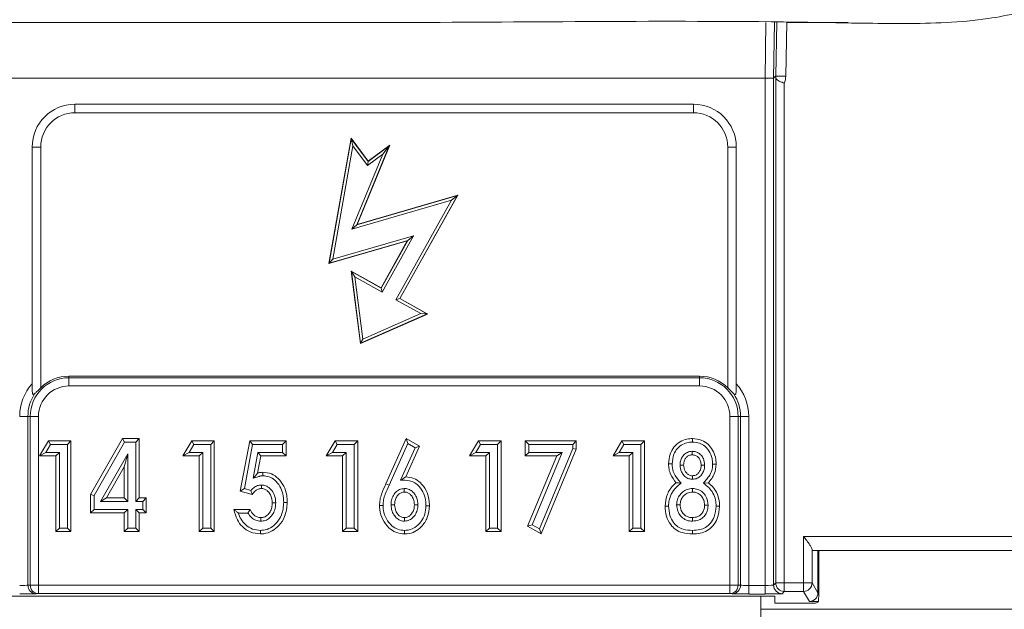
# Model space of a CAD drawing. Header units: millimetres. Extents: x 59 to 833, y 56 to 506.
# Tile 11 of 34: x 149 to 183, y 216 to 236. Entities that reach past the tile are written whole.
import ezdxf

# ---------------------------------------------------------------- set-up
doc = ezdxf.new("R2010")
doc.units = ezdxf.units.MM
doc.header["$LTSCALE"] = 2

msp = doc.modelspace()

# ---------------------------------------------------------------- linework, layer by layer
at = {"color": 8, "linetype": 'Continuous', "lineweight": 15}
for p, q in [((175.043, 234.449), (175.077, 236.4)), ((175.377, 236.4), (175.343, 234.449)), ((175.802, 236.4), (175.769, 234.522)), ((176.39, 218.41), (221.608, 218.41))]:
    msp.add_line(p, q, dxfattribs=at)
at = {"color": 7, "linetype": 'Continuous', "lineweight": 15}
for p, q in [((175.419, 234.525), (175.452, 236.4)), ((175.043, 234.449), (70.608, 234.449)), ((175.043, 234.444), (70.608, 234.444)), ((175.043, 234.444), (175.343, 234.444)), ((175.043, 216.693), (175.043, 234.444)), ((175.343, 234.449), (175.419, 234.525)), ((175.419, 234.52), (175.343, 234.444)), ((175.343, 234.444), (175.343, 216.703)), ((175.42, 234.493), (175.42, 234.476)), ((175.42, 216.78), (175.42, 234.474)), ((175.72, 234.272), (175.72, 216.78)), ((172.536, 233.538), (150.864, 233.538)), ((150.864, 233.538), (150.864, 233.238)), ((172.536, 233.238), (150.864, 233.238)), ((172.536, 233.538), (172.536, 233.238)), ((160.542, 232.345), (159.764, 227.958)), ((159.772, 227.968), (160.546, 232.328)), ((161.14, 231.544), (160.542, 232.345)), ((160.546, 232.328), (160.542, 232.345)), ((160.604, 232.083), (160.546, 232.328)), ((160.546, 232.328), (161.138, 231.534)), ((149.364, 232.038), (149.664, 232.038)), ((149.364, 232.038), (149.364, 223.756)), ((149.664, 232.038), (149.664, 223.616)), ((160.604, 232.083), (159.899, 228.109)), ((161.118, 231.395), (160.604, 232.083)), ((161.877, 232.085), (160.737, 229.32)), ((160.749, 229.331), (161.893, 232.106)), ((161.138, 231.534), (161.877, 232.085)), ((161.893, 232.106), (161.14, 231.544)), ((161.877, 232.085), (161.646, 231.789)), ((161.877, 232.085), (161.893, 232.106)), ((174.036, 232.038), (173.736, 232.038)), ((173.736, 223.616), (173.736, 232.038)), ((174.036, 223.756), (174.036, 232.038)), ((160.566, 229.167), (161.646, 231.789)), ((161.646, 231.789), (161.118, 231.395)), ((161.118, 231.395), (161.138, 231.534)), ((161.138, 231.534), (161.14, 231.544)), ((164.06, 230.175), (160.566, 229.167)), ((160.737, 229.32), (164.266, 230.339)), ((164.281, 230.351), (160.749, 229.331)), ((162.108, 226.694), (164.06, 230.175)), ((164.266, 230.339), (162.244, 226.733)), ((162.253, 226.735), (164.281, 230.351)), ((164.266, 230.339), (164.06, 230.175)), ((164.266, 230.339), (164.281, 230.351)), ((160.737, 229.32), (160.566, 229.167)), ((160.737, 229.32), (160.749, 229.331)), ((159.764, 227.958), (162.509, 228.751)), ((162.524, 228.762), (159.772, 227.968)), ((159.899, 228.109), (162.73, 228.926)), ((162.509, 228.751), (161.588, 227.108)), ((161.591, 227.099), (162.524, 228.762)), ((162.73, 228.926), (161.629, 226.963)), ((162.524, 228.762), (162.509, 228.751)), ((162.73, 228.926), (162.524, 228.762)), ((159.899, 228.109), (159.772, 227.968)), ((159.772, 227.968), (159.764, 227.958)), ((160.551, 227.682), (160.542, 227.695)), ((161.588, 227.108), (160.542, 227.695)), ((160.542, 227.695), (160.868, 225.158)), ((160.676, 227.498), (160.551, 227.682)), ((160.551, 227.682), (161.591, 227.099)), ((160.874, 225.168), (160.551, 227.682)), ((161.629, 226.963), (160.676, 227.498)), ((160.676, 227.498), (160.956, 225.314)), ((161.591, 227.099), (161.588, 227.108)), ((161.629, 226.963), (161.591, 227.099)), ((162.244, 226.733), (162.108, 226.694)), ((162.979, 226.206), (162.108, 226.694)), ((162.244, 226.733), (162.253, 226.735)), ((162.244, 226.733), (163.203, 226.195)), ((163.218, 226.194), (162.253, 226.735)), ((160.868, 225.158), (163.218, 226.194)), ((163.203, 226.195), (160.874, 225.168)), ((160.956, 225.314), (162.979, 226.206)), ((163.203, 226.195), (162.979, 226.206)), ((163.203, 226.195), (163.218, 226.194)), ((160.874, 225.168), (160.956, 225.314)), ((160.874, 225.168), (160.868, 225.158)), ((172.75, 224.019), (150.65, 224.019)), ((150.65, 223.961), (150.65, 224.019)), ((150.65, 223.961), (150.65, 223.674)), ((150.65, 223.961), (172.75, 223.961)), ((172.75, 223.961), (172.75, 224.019)), ((172.75, 223.961), (172.75, 223.674)), ((172.75, 223.674), (150.65, 223.674)), ((149.214, 222.61), (148.928, 222.61)), ((149.299, 222.61), (149.214, 222.61)), ((149.214, 222.61), (149.214, 216.701)), ((149.299, 216.705), (149.299, 222.61)), ((149.299, 222.61), (149.586, 222.61)), ((149.586, 222.61), (149.586, 216.705)), ((173.814, 216.705), (173.814, 222.61)), ((174.1, 222.61), (173.814, 222.61)), ((174.1, 222.61), (174.1, 216.705)), ((174.1, 222.61), (174.185, 222.61)), ((174.185, 216.701), (174.185, 222.61)), ((174.472, 222.61), (174.185, 222.61)), ((174.472, 222.61), (174.472, 216.693)), ((149.625, 221.224), (149.932, 221.753)), ((149.839, 221.347), (150.003, 221.629)), ((150.003, 221.629), (149.932, 221.753)), ((149.932, 221.753), (150.724, 221.753)), ((150.003, 221.629), (150.601, 221.629)), ((150.601, 221.629), (150.724, 221.753)), ((150.601, 221.629), (150.601, 218.701)), ((150.724, 221.753), (150.724, 218.578)), ((151.408, 219.878), (152.526, 221.834)), ((151.532, 219.846), (152.597, 221.711)), ((152.597, 221.711), (152.526, 221.834)), ((152.526, 221.834), (153.118, 221.834)), ((152.597, 221.711), (152.994, 221.711)), ((152.994, 221.711), (153.118, 221.834)), ((152.994, 221.711), (152.994, 219.635)), ((153.118, 221.834), (153.118, 219.758)), ((154.648, 221.224), (154.955, 221.753)), ((154.862, 221.347), (155.026, 221.629)), ((155.026, 221.629), (154.955, 221.753)), ((154.955, 221.753), (155.747, 221.753)), ((155.026, 221.629), (155.624, 221.629)), ((155.624, 221.629), (155.747, 221.753)), ((155.624, 221.629), (155.624, 218.701)), ((155.747, 221.753), (155.747, 218.578)), ((156.656, 219.991), (156.986, 221.753)), ((156.799, 220.081), (157.089, 221.629)), ((157.089, 221.629), (156.986, 221.753)), ((156.986, 221.753), (158.263, 221.753)), ((157.089, 221.629), (158.139, 221.629)), ((158.139, 221.629), (158.263, 221.753)), ((158.139, 221.629), (158.139, 221.347)), ((158.263, 221.753), (158.263, 221.224)), ((159.671, 221.224), (159.978, 221.753)), ((159.885, 221.347), (160.049, 221.629)), ((160.049, 221.629), (159.978, 221.753)), ((159.978, 221.753), (160.77, 221.753)), ((160.049, 221.629), (160.647, 221.629)), ((160.647, 221.629), (160.77, 221.753)), ((160.647, 221.629), (160.647, 218.701)), ((160.77, 221.753), (160.77, 218.578)), ((161.758, 220.249), (162.469, 221.834)), ((161.87, 220.198), (162.526, 221.659)), ((162.783, 221.512), (162.272, 220.373)), ((162.942, 221.564), (162.46, 220.491)), ((162.526, 221.659), (162.469, 221.834)), ((162.469, 221.834), (162.942, 221.564)), ((162.526, 221.659), (162.783, 221.512)), ((162.783, 221.512), (162.942, 221.564)), ((164.694, 221.224), (165.001, 221.753)), ((164.908, 221.347), (165.072, 221.629)), ((165.072, 221.629), (165.001, 221.753)), ((165.001, 221.753), (165.793, 221.753)), ((165.072, 221.629), (165.67, 221.629)), ((165.67, 221.629), (165.793, 221.753)), ((165.67, 221.629), (165.67, 218.701)), ((165.793, 221.753), (165.793, 218.578)), ((166.763, 221.629), (166.64, 221.753)), ((166.64, 221.753), (168.431, 221.753)), ((166.64, 221.224), (166.64, 221.753)), ((166.763, 221.629), (168.308, 221.629)), ((166.763, 221.347), (166.763, 221.629)), ((168.308, 221.629), (168.431, 221.753)), ((168.308, 221.629), (168.308, 221.482)), ((168.431, 221.753), (168.431, 221.457)), ((169.717, 221.224), (170.024, 221.753)), ((169.931, 221.347), (170.095, 221.629)), ((170.095, 221.629), (170.024, 221.753)), ((170.024, 221.753), (170.816, 221.753)), ((170.095, 221.629), (170.693, 221.629)), ((170.693, 221.629), (170.816, 221.753)), ((170.693, 221.629), (170.693, 218.701)), ((170.816, 221.753), (170.816, 218.578)), ((172.501, 221.711), (172.501, 221.834)), ((149.839, 221.347), (149.625, 221.224)), ((150.195, 221.224), (149.625, 221.224)), ((150.319, 221.347), (149.839, 221.347)), ((150.319, 221.347), (150.195, 221.224)), ((150.195, 218.578), (150.195, 221.224)), ((150.319, 218.701), (150.319, 221.347)), ((152.712, 221.303), (151.758, 219.635)), ((152.712, 221.303), (152.589, 220.839)), ((152.712, 219.635), (152.712, 221.303)), ((154.862, 221.347), (154.648, 221.224)), ((155.218, 221.224), (154.648, 221.224)), ((155.342, 221.347), (154.862, 221.347)), ((155.342, 221.347), (155.218, 221.224)), ((155.218, 218.578), (155.218, 221.224)), ((155.342, 218.701), (155.342, 221.347)), ((157.274, 221.347), (157.108, 220.445)), ((157.377, 221.224), (157.266, 220.623)), ((157.274, 221.347), (157.377, 221.224)), ((158.139, 221.347), (157.274, 221.347)), ((158.263, 221.224), (157.377, 221.224)), ((158.139, 221.347), (158.263, 221.224)), ((159.885, 221.347), (159.671, 221.224)), ((160.241, 221.224), (159.671, 221.224)), ((160.365, 221.347), (159.885, 221.347)), ((160.365, 221.347), (160.241, 221.224)), ((160.241, 218.578), (160.241, 221.224)), ((160.365, 218.701), (160.365, 221.347)), ((164.908, 221.347), (164.694, 221.224)), ((165.264, 221.224), (164.694, 221.224)), ((165.388, 221.347), (164.908, 221.347)), ((165.388, 221.347), (165.264, 221.224)), ((165.264, 218.578), (165.264, 221.224)), ((165.388, 218.701), (165.388, 221.347)), ((166.763, 221.347), (166.64, 221.224)), ((167.749, 221.224), (166.64, 221.224)), ((166.724, 218.763), (167.749, 221.224)), ((167.934, 221.347), (166.763, 221.347)), ((166.88, 218.817), (167.934, 221.347)), ((168.308, 221.482), (167.138, 218.672)), ((168.431, 221.457), (167.198, 218.496)), ((167.934, 221.347), (167.749, 221.224)), ((168.308, 221.482), (168.431, 221.457)), ((169.931, 221.347), (169.717, 221.224)), ((170.287, 221.224), (169.717, 221.224)), ((170.411, 221.347), (169.931, 221.347)), ((170.411, 221.347), (170.287, 221.224)), ((170.287, 218.578), (170.287, 221.224)), ((170.411, 218.701), (170.411, 221.347)), ((152.589, 220.839), (151.971, 219.758)), ((152.589, 219.758), (152.589, 220.839)), ((171.787, 220.945), (171.663, 220.944)), ((172.884, 220.269), (173.06, 220.287)), ((151.532, 219.846), (151.408, 219.878)), ((151.408, 219.229), (151.408, 219.878)), ((151.532, 219.352), (151.532, 219.846)), ((156.799, 220.081), (156.656, 219.991)), ((157.072, 219.881), (156.656, 219.991)), ((157.028, 220.02), (156.799, 220.081)), ((172.504, 220.085), (172.504, 219.962)), ((151.758, 219.635), (151.971, 219.758)), ((151.758, 219.635), (152.712, 219.635)), ((151.971, 219.758), (152.589, 219.758)), ((152.712, 219.635), (152.589, 219.758)), ((152.994, 219.635), (153.118, 219.758)), ((152.994, 219.635), (153.239, 219.635)), ((153.118, 219.758), (153.362, 219.758)), ((153.239, 219.635), (153.362, 219.758)), ((153.239, 219.635), (153.239, 219.352)), ((153.362, 219.758), (153.362, 219.229)), ((163.162, 219.485), (163.286, 219.485)), ((173.048, 219.506), (172.925, 219.506)), ((151.532, 219.352), (151.408, 219.229)), ((152.589, 219.229), (151.408, 219.229)), ((152.712, 219.352), (151.532, 219.352)), ((152.712, 219.352), (152.589, 219.229)), ((152.589, 218.578), (152.589, 219.229)), ((152.712, 218.701), (152.712, 219.352)), ((153.239, 219.352), (152.994, 219.352)), ((152.994, 219.352), (152.994, 218.701)), ((152.994, 219.352), (153.118, 219.229)), ((153.362, 219.229), (153.118, 219.229)), ((153.118, 219.229), (153.118, 218.578)), ((153.239, 219.352), (153.362, 219.229)), ((156.431, 219.351), (157.001, 219.351)), ((156.59, 219.228), (156.924, 219.228)), ((166.88, 218.817), (166.724, 218.763)), ((167.198, 218.496), (166.724, 218.763)), ((167.138, 218.672), (166.88, 218.817)), ((150.319, 218.701), (150.195, 218.578)), ((150.724, 218.578), (150.195, 218.578)), ((150.601, 218.701), (150.319, 218.701)), ((150.601, 218.701), (150.724, 218.578)), ((152.712, 218.701), (152.589, 218.578)), ((153.118, 218.578), (152.589, 218.578)), ((152.994, 218.701), (152.712, 218.701)), ((152.994, 218.701), (153.118, 218.578)), ((155.342, 218.701), (155.218, 218.578)), ((155.747, 218.578), (155.218, 218.578)), ((155.624, 218.701), (155.342, 218.701)), ((155.624, 218.701), (155.747, 218.578)), ((160.365, 218.701), (160.241, 218.578)), ((160.77, 218.578), (160.241, 218.578)), ((160.647, 218.701), (160.365, 218.701)), ((160.647, 218.701), (160.77, 218.578)), ((165.388, 218.701), (165.264, 218.578)), ((165.793, 218.578), (165.264, 218.578)), ((165.67, 218.701), (165.388, 218.701)), ((165.67, 218.701), (165.793, 218.578)), ((167.138, 218.672), (167.198, 218.496)), ((170.411, 218.701), (170.287, 218.578)), ((170.816, 218.578), (170.287, 218.578)), ((170.693, 218.701), (170.411, 218.701)), ((170.693, 218.701), (170.816, 218.578)), ((176.39, 216.78), (176.39, 218.41)), ((176.69, 217.953), (176.69, 216.78)), ((221.608, 217.91), (176.692, 217.91)), ((176.897, 217.91), (176.897, 216.437)), ((176.924, 216.431), (176.924, 217.91)), ((149.214, 216.701), (149.299, 216.705)), ((149.299, 216.705), (149.586, 216.705)), ((149.586, 216.705), (173.814, 216.705)), ((149.586, 216.705), (149.586, 216.405)), ((174.1, 216.705), (173.814, 216.705)), ((173.814, 216.405), (173.814, 216.705)), ((174.1, 216.705), (174.185, 216.701)), ((174.472, 216.693), (174.472, 216.393)), ((174.472, 216.693), (175.043, 216.693)), ((175.043, 216.693), (175.043, 216.393)), ((175.343, 216.703), (175.42, 216.78)), ((175.42, 216.78), (175.72, 216.78)), ((175.72, 216.481), (175.72, 216.78)), ((175.72, 216.78), (176.39, 216.78)), ((176.69, 216.78), (176.39, 216.78)), ((176.39, 216.481), (176.39, 216.78)), ((176.69, 216.78), (176.897, 216.437)), ((81.929, 216.32), (175.386, 216.32)), ((149.586, 216.405), (149.501, 216.401)), ((173.814, 216.405), (149.586, 216.405)), ((173.898, 216.401), (173.814, 216.405)), ((175.043, 216.393), (174.472, 216.393)), ((174.896, 216.32), (174.896, 214.924)), ((175.383, 216.067), (175.386, 216.32)), ((175.72, 216.481), (175.643, 216.404)), ((176.39, 216.481), (175.72, 216.481)), ((176.6, 216.131), (176.39, 216.481)), ((176.897, 216.431), (176.924, 216.431)), ((175.383, 216.067), (176.809, 216.067)), ((176.919, 216.131), (176.6, 216.131)), ((176.9, 216.112), (176.809, 216.067)), ((176.9, 216.112), (176.919, 216.131)), ((174.896, 215.867), (193.764, 215.867))]:
    msp.add_line(p, q, dxfattribs=at)
at = {"color": 7, "linetype": 'Continuous', "lineweight": 15, "flags": 128}
for points in [[(172.489, 221.388), (172.489, 221.347), (172.489, 221.306), (172.489, 221.264)], [(172.069, 220.903), (172.11, 220.903), (172.151, 220.903), (172.192, 220.904)], [(172.926, 220.908), (172.885, 220.908), (172.844, 220.908), (172.803, 220.908)], [(173.208, 220.935), (173.27, 220.935), (173.332, 220.935)], [(157.108, 220.445), (157.187, 220.534), (157.227, 220.579), (157.266, 220.623)], [(157.443, 220.53), (157.443, 220.594), (157.442, 220.654)], [(162.272, 220.373), (162.344, 220.418), (162.402, 220.454), (162.46, 220.491)], [(172.497, 220.408), (172.497, 220.449), (172.498, 220.49), (172.498, 220.532)], [(157.395, 220.207), (157.396, 220.163), (157.396, 220.124), (157.397, 220.084)], [(161.87, 220.198), (161.814, 220.224), (161.758, 220.249)], [(172.1, 220.276), (172.014, 220.282), (171.927, 220.287)], [(162.404, 220.085), (162.404, 220.046), (162.404, 220.004), (162.404, 219.962)], [(157.898, 219.582), (157.854, 219.582), (157.814, 219.581), (157.774, 219.581)], [(158.18, 219.601), (158.234, 219.601), (158.304, 219.601)], [(161.659, 219.488), (161.605, 219.488), (161.536, 219.489)], [(161.941, 219.517), (161.98, 219.517), (162.022, 219.517), (162.065, 219.517)], [(162.88, 219.517), (162.836, 219.517), (162.796, 219.517), (162.757, 219.517)], [(171.664, 219.467), (171.617, 219.467), (171.579, 219.467), (171.541, 219.467)], [(171.947, 219.518), (172, 219.518), (172.07, 219.518)], [(173.331, 219.467), (173.384, 219.467), (173.454, 219.467)], [(157.378, 218.943), (157.378, 218.995), (157.378, 219.066)], [(162.406, 218.942), (162.406, 218.981), (162.406, 219.024), (162.406, 219.066)], [(172.501, 218.943), (172.5, 218.996), (172.499, 219.066)], [(157.365, 218.62), (157.365, 218.558), (157.365, 218.496)], [(162.415, 218.62), (162.415, 218.567), (162.415, 218.496)], [(172.504, 218.62), (172.504, 218.572), (172.504, 218.534), (172.504, 218.496)]]:
    msp.add_lwpolyline(points, dxfattribs=at)
at = {"color": 7, "linetype": 'Continuous', "lineweight": 15}
for centre, radius, start, end in [((175.116, 238.909), 4.466, 269.0577, 272.9064), ((175.043, 234.443), 0.3, 0.0486, 1.0309), ((150.864, 232.038), 1.5, 90, 180), ((150.864, 232.038), 1.2, 90, 180), ((172.536, 232.038), 1.5, 360, 90), ((172.536, 232.038), 1.2, 360, 90), ((150.65, 222.61), 1.351, 90, 180), ((150.65, 222.61), 1.408, 90, 134.4379), ((172.75, 222.61), 1.408, 45.5621, 90), ((172.75, 222.61), 1.351, 0, 90), ((150.65, 222.61), 1.722, 138.3143, 180), ((150.65, 222.61), 1.064, 90, 180), ((172.75, 222.61), 1.064, 0, 90), ((172.75, 222.61), 1.722, 0, 41.6857), ((150.65, 222.61), 1.435, 146.591, 180), ((172.75, 222.61), 1.435, 0, 33.409), ((149.51, 216.696), 0.295, 179.0967, 268.3519), ((149.594, 216.701), 0.295, 179.0952, 268.3563), ((173.805, 216.701), 0.295, 271.6433, 0.9059), ((173.889, 216.696), 0.295, 271.6466, 0.9047), ((175.643, 216.704), 0.3, 180.019, 269.9796), ((175.72, 216.781), 0.3, 180.0211, 269.9803), ((176.39, 216.781), 0.3, 270.0083, 359.9846)]:
    msp.add_arc(centre, radius, start, end, dxfattribs=at)
for centre, major_axis, ratio, start_param, end_param in [((174.89, 225.858), (0.153, 8.591), 0.034915, 6.249573, 6.283806), ((175.119, 234.52), (0.212, 0.212), 0.998986, 5.497939, 5.515088), ((175.119, 234.52), (-0.46, -0.46), 0.999695, 1.965061, 2.359127), ((176.692, 218.41), (0, 0.5), 0.010472, 2.72321, 3.141593), ((148.928, 216.704), (0.3, 0), 0.03491, 4.712389, 5.986479), ((174.472, 216.704), (0.3, 0), 0.03491, 3.438299, 4.712389), ((175.043, 216.704), (0.3, 0), 0.03491, 4.712389, 6.265732), ((148.928, 216.404), (0.6, 0), 0.017455, 4.712389, 5.986479), ((174.472, 216.404), (0.6, 0), 0.017455, 3.438299, 4.712389), ((175.043, 216.404), (0.6, 0), 0.017455, 4.712389, 6.265732), ((176.6, 216.431), (0.149, 0.262), 0.979852, 3.665568, 5.218911), ((176.597, 216.437), (-0.154, 0.257), 0.999793, 4.154636, 4.171907), ((176.919, 216.431), (0, 0.3), 0.017455, 3.159046, 4.712389)]:
    msp.add_ellipse(centre, major_axis=major_axis, ratio=ratio, start_param=start_param, end_param=end_param, dxfattribs=at)
for points, knots in [([(200.807, 254.622), (199.699, 253.021), (197.485, 249.819), (194.217, 244.99), (191.38, 241.325), (188.886, 239.002), (187.027, 237.829), (185.007, 236.976), (182.621, 236.415), (179.919, 236.337), (173.385, 236.491), (163.579, 236.364), (150.518, 236.418), (137.135, 236.359), (126.715, 236.514), (119.262, 236.303), (115.44, 236.086), (111.627, 236.135), (108.363, 236.613), (105.754, 237.543), (103.797, 238.662), (102.068, 240.112), (99.623, 243.136), (96.203, 248.067), (93.102, 252.307), (91.409, 254.622)], [0, 0, 0, 0, 0.046367, 0.092731, 0.138927, 0.156282, 0.173636, 0.191009, 0.208377, 0.231757, 0.255218, 0.364315, 0.465045, 0.565775, 0.682385, 0.712786, 0.743316, 0.773578, 0.803611, 0.821471, 0.83933, 0.85709, 0.874876, 0.931679, 1, 1, 1, 1]), ([(175.802, 236.4), (175.808, 236.4), (176.525, 236.4), (177.242, 236.4), (177.952, 236.4)], [0, 0, 0, 0, 0.008602, 1, 1, 1, 1]), ([(175.419, 234.524), (175.419, 234.524), (175.422, 234.524), (175.449, 234.523), (175.521, 234.523), (175.623, 234.523), (175.712, 234.522), (175.76, 234.522), (175.769, 234.522)], [0, 0, 0, 0, 0.065604, 0.282762, 0.499934, 0.73454, 0.951725, 1, 1, 1, 1]), ([(175.42, 234.474), (175.419, 234.488), (175.419, 234.504), (175.419, 234.519), (175.419, 234.52)], [0, 0, 0, 0, 0.94446, 1, 1, 1, 1]), ([(175.72, 234.272), (175.718, 234.273), (175.691, 234.283), (175.629, 234.309), (175.541, 234.347), (175.465, 234.389), (175.425, 234.423), (175.421, 234.459), (175.42, 234.474)], [0, 0, 0, 0, 0.012705, 0.168616, 0.396959, 0.623331, 0.846823, 1, 1, 1, 1]), ([(149.452, 223.401), (149.444, 223.394), (149.431, 223.382), (149.413, 223.374), (149.399, 223.376), (149.387, 223.388), (149.375, 223.42), (149.365, 223.505), (149.364, 223.623), (149.364, 223.718), (149.364, 223.756)], [0, 0, 0, 0, 0.0734, 0.131374, 0.17933, 0.227229, 0.301476, 0.444955, 0.784539, 1, 1, 1, 1]), ([(149.664, 223.616), (149.617, 223.568), (149.541, 223.491), (149.476, 223.425), (149.452, 223.401)], [0, 0, 0, 0, 0.622502, 1, 1, 1, 1]), ([(173.948, 223.401), (173.916, 223.433), (173.85, 223.5), (173.775, 223.576), (173.736, 223.616)], [0, 0, 0, 0, 0.479948, 1, 1, 1, 1]), ([(174.036, 223.756), (174.036, 223.674), (174.037, 223.553), (174.027, 223.431), (174.012, 223.389), (174, 223.376), (173.985, 223.374), (173.967, 223.383), (173.954, 223.394), (173.948, 223.401)], [0, 0, 0, 0, 0.473426, 0.699568, 0.767388, 0.819384, 0.871641, 0.931994, 1, 1, 1, 1]), ([(171.663, 220.944), (171.673, 221.06), (171.692, 221.271), (171.841, 221.546), (172.052, 221.732), (172.286, 221.823), (172.437, 221.831), (172.501, 221.834)], [0, 0, 0, 0, 0.252636, 0.460705, 0.669952, 0.858816, 1, 1, 1, 1]), ([(171.787, 220.945), (171.798, 221.061), (171.817, 221.256), (171.962, 221.494), (172.144, 221.639), (172.335, 221.704), (172.455, 221.709), (172.501, 221.711)], [0, 0, 0, 0, 0.295471, 0.494735, 0.695013, 0.880633, 1, 1, 1, 1]), ([(172.501, 221.834), (172.615, 221.823), (172.814, 221.804), (173.056, 221.642), (173.215, 221.433), (173.315, 221.19), (173.327, 221.017), (173.332, 220.935)], [0, 0, 0, 0, 0.247601, 0.433602, 0.619405, 0.821388, 1, 1, 1, 1]), ([(172.501, 221.711), (172.585, 221.704), (172.74, 221.692), (172.94, 221.576), (173.097, 221.393), (173.194, 221.17), (173.204, 221.004), (173.208, 220.935)], [0, 0, 0, 0, 0.212983, 0.394138, 0.57515, 0.824035, 1, 1, 1, 1]), ([(172.489, 221.388), (172.431, 221.381), (172.322, 221.368), (172.196, 221.27), (172.113, 221.147), (172.073, 221.021), (172.07, 220.937), (172.069, 220.903)], [0, 0, 0, 0, 0.240321, 0.455779, 0.643873, 0.859331, 1, 1, 1, 1]), ([(172.489, 221.264), (172.449, 221.26), (172.373, 221.251), (172.286, 221.182), (172.228, 221.096), (172.196, 221.001), (172.193, 220.934), (172.192, 220.904)], [0, 0, 0, 0, 0.229407, 0.432536, 0.612102, 0.825901, 1, 1, 1, 1]), ([(172.926, 220.908), (172.919, 220.985), (172.907, 221.112), (172.807, 221.261), (172.69, 221.351), (172.576, 221.384), (172.509, 221.387), (172.489, 221.388)], [0, 0, 0, 0, 0.313531, 0.519162, 0.725221, 0.915556, 1, 1, 1, 1]), ([(172.803, 220.908), (172.8, 220.954), (172.794, 221.038), (172.738, 221.149), (172.657, 221.226), (172.567, 221.26), (172.511, 221.263), (172.489, 221.264)], [0, 0, 0, 0, 0.25952, 0.471693, 0.684609, 0.877359, 1, 1, 1, 1]), ([(171.927, 220.287), (171.854, 220.382), (171.745, 220.525), (171.673, 220.759), (171.667, 220.882), (171.663, 220.944)], [0, 0, 0, 0, 0.4910655, 0.7403296, 1, 1, 1, 1]), ([(172.1, 220.276), (172.061, 220.319), (171.953, 220.44), (171.812, 220.659), (171.794, 220.855), (171.787, 220.945)], [0, 0, 0, 0, 0.2323416, 0.6461879, 1, 1, 1, 1]), ([(172.069, 220.903), (172.077, 220.821), (172.092, 220.685), (172.203, 220.527), (172.33, 220.432), (172.437, 220.412), (172.491, 220.408), (172.497, 220.408)], [0, 0, 0, 0, 0.334202, 0.556457, 0.779348, 0.973197, 1, 1, 1, 1]), ([(172.192, 220.904), (172.199, 220.838), (172.209, 220.733), (172.29, 220.62), (172.373, 220.553), (172.447, 220.535), (172.489, 220.532), (172.498, 220.532)], [0, 0, 0, 0, 0.361234, 0.582714, 0.764284, 0.947695, 1, 1, 1, 1]), ([(172.497, 220.408), (172.555, 220.414), (172.666, 220.427), (172.793, 220.524), (172.878, 220.648), (172.921, 220.779), (172.925, 220.87), (172.926, 220.908)], [0, 0, 0, 0, 0.234789, 0.446708, 0.630642, 0.843289, 1, 1, 1, 1]), ([(172.498, 220.532), (172.539, 220.536), (172.616, 220.544), (172.71, 220.618), (172.776, 220.721), (172.801, 220.825), (172.802, 220.89), (172.803, 220.908)], [0, 0, 0, 0, 0.22468, 0.423118, 0.636587, 0.899208, 1, 1, 1, 1]), ([(173.208, 220.935), (173.205, 220.878), (173.198, 220.747), (173.12, 220.566), (173.002, 220.408), (172.923, 220.315), (172.884, 220.269)], [0, 0, 0, 0, 0.222055, 0.518357, 0.758184, 1, 1, 1, 1]), ([(173.332, 220.935), (173.321, 220.82), (173.303, 220.643), (173.178, 220.434), (173.1, 220.337), (173.06, 220.287)], [0, 0, 0, 0, 0.475057, 0.734032, 1, 1, 1, 1]), ([(157.108, 220.445), (157.163, 220.462), (157.232, 220.483), (157.314, 220.509), (157.356, 220.521), (157.399, 220.528), (157.428, 220.53), (157.443, 220.53)], [0, 0, 0, 0, 0.497661, 0.6220875, 0.7465542, 0.8725332, 1, 1, 1, 1]), ([(157.266, 220.623), (157.281, 220.628), (157.31, 220.636), (157.369, 220.65), (157.413, 220.652), (157.442, 220.654)], [0, 0, 0, 0, 0.257411, 0.5149351, 1, 1, 1, 1]), ([(157.442, 220.654), (157.548, 220.643), (157.749, 220.623), (158.009, 220.436), (158.196, 220.179), (158.292, 219.882), (158.3, 219.687), (158.304, 219.601)], [0, 0, 0, 0, 0.206451, 0.394813, 0.613001, 0.829845, 1, 1, 1, 1]), ([(157.443, 220.53), (157.52, 220.524), (157.675, 220.511), (157.89, 220.376), (158.058, 220.168), (158.165, 219.896), (158.175, 219.701), (158.18, 219.601)], [0, 0, 0, 0, 0.173626, 0.348872, 0.559377, 0.773144, 1, 1, 1, 1]), ([(162.46, 220.491), (162.556, 220.481), (162.742, 220.461), (162.991, 220.284), (163.182, 220.03), (163.275, 219.741), (163.283, 219.556), (163.286, 219.485)], [0, 0, 0, 0, 0.197426, 0.381832, 0.616323, 0.850966, 1, 1, 1, 1]), ([(157.395, 220.207), (157.351, 220.203), (157.255, 220.193), (157.129, 220.12), (157.06, 220.052), (157.028, 220.02)], [0, 0, 0, 0, 0.310753, 0.678198, 1, 1, 1, 1]), ([(157.898, 219.582), (157.892, 219.667), (157.881, 219.821), (157.774, 220.02), (157.639, 220.148), (157.501, 220.202), (157.425, 220.206), (157.395, 220.207)], [0, 0, 0, 0, 0.286372, 0.514325, 0.743569, 0.900481, 1, 1, 1, 1]), ([(161.536, 219.489), (161.539, 219.557), (161.546, 219.694), (161.622, 219.951), (161.704, 220.131), (161.758, 220.249)], [0, 0, 0, 0, 0.256137, 0.513005, 1, 1, 1, 1]), ([(161.659, 219.488), (161.663, 219.556), (161.67, 219.693), (161.749, 219.931), (161.824, 220.096), (161.87, 220.198)], [0, 0, 0, 0, 0.273833, 0.548232, 1, 1, 1, 1]), ([(162.272, 220.373), (162.377, 220.375), (162.55, 220.38), (162.779, 220.292), (162.955, 220.135), (163.1, 219.91), (163.157, 219.671), (163.161, 219.53), (163.162, 219.485)], [0, 0, 0, 0, 0.217455, 0.357863, 0.497773, 0.704169, 0.905917, 1, 1, 1, 1]), ([(171.541, 219.467), (171.556, 219.612), (171.584, 219.891), (171.776, 220.154), (171.901, 220.264), (171.927, 220.287)], [0, 0, 0, 0, 0.463153, 0.886922, 1, 1, 1, 1]), ([(171.664, 219.467), (171.668, 219.538), (171.677, 219.708), (171.78, 219.964), (171.95, 220.146), (172.062, 220.243), (172.1, 220.276)], [0, 0, 0, 0, 0.224201, 0.534723, 0.840279, 1, 1, 1, 1]), ([(172.884, 220.269), (172.948, 220.221), (173.079, 220.126), (173.23, 219.925), (173.318, 219.698), (173.326, 219.539), (173.331, 219.467)], [0, 0, 0, 0, 0.250571, 0.504599, 0.774478, 1, 1, 1, 1]), ([(173.06, 220.287), (173.146, 220.207), (173.317, 220.049), (173.436, 219.747), (173.449, 219.551), (173.454, 219.467)], [0, 0, 0, 0, 0.373129, 0.732973, 1, 1, 1, 1]), ([(157.028, 220.02), (157.033, 220.003), (157.043, 219.972), (157.058, 219.925), (157.067, 219.896), (157.072, 219.881)], [0, 0, 0, 0, 0.364581, 0.682296, 1, 1, 1, 1]), ([(157.397, 220.084), (157.36, 220.079), (157.286, 220.07), (157.172, 219.997), (157.11, 219.925), (157.072, 219.881)], [0, 0, 0, 0, 0.279546, 0.559052, 1, 1, 1, 1]), ([(157.774, 219.581), (157.767, 219.668), (157.756, 219.806), (157.659, 219.959), (157.561, 220.046), (157.469, 220.081), (157.413, 220.083), (157.397, 220.084)], [0, 0, 0, 0, 0.368122, 0.589643, 0.758672, 0.929556, 1, 1, 1, 1]), ([(162.404, 220.085), (162.344, 220.078), (162.232, 220.064), (162.091, 219.955), (161.992, 219.808), (161.947, 219.652), (161.943, 219.554), (161.941, 219.517)], [0, 0, 0, 0, 0.2193265, 0.4105869, 0.6362802, 0.8640455, 1, 1, 1, 1]), ([(162.404, 219.962), (162.366, 219.958), (162.29, 219.95), (162.189, 219.876), (162.114, 219.769), (162.07, 219.642), (162.067, 219.556), (162.065, 219.517)], [0, 0, 0, 0, 0.185295, 0.362131, 0.584436, 0.810412, 1, 1, 1, 1]), ([(162.88, 219.517), (162.872, 219.607), (162.858, 219.759), (162.746, 219.933), (162.62, 220.04), (162.499, 220.081), (162.426, 220.084), (162.404, 220.085)], [0, 0, 0, 0, 0.324781, 0.546804, 0.733348, 0.920636, 1, 1, 1, 1]), ([(162.757, 219.517), (162.752, 219.582), (162.744, 219.696), (162.666, 219.832), (162.579, 219.915), (162.49, 219.957), (162.431, 219.96), (162.404, 219.962)], [0, 0, 0, 0, 0.305479, 0.540971, 0.723099, 0.872747, 1, 1, 1, 1]), ([(172.504, 220.085), (172.442, 220.08), (172.318, 220.069), (172.155, 219.974), (172.029, 219.834), (171.955, 219.674), (171.949, 219.563), (171.947, 219.518)], [0, 0, 0, 0, 0.212327, 0.418004, 0.622915, 0.848495, 1, 1, 1, 1]), ([(172.504, 219.962), (172.441, 219.954), (172.322, 219.941), (172.187, 219.833), (172.098, 219.704), (172.073, 219.592), (172.071, 219.53), (172.07, 219.518)], [0, 0, 0, 0, 0.27428, 0.511708, 0.725649, 0.950358, 1, 1, 1, 1]), ([(173.048, 219.506), (173.039, 219.595), (173.022, 219.749), (172.893, 219.931), (172.739, 220.048), (172.598, 220.081), (172.522, 220.084), (172.504, 220.085)], [0, 0, 0, 0, 0.2989911, 0.5187327, 0.7387814, 0.9418322, 1, 1, 1, 1]), ([(172.925, 219.506), (172.92, 219.566), (172.911, 219.677), (172.826, 219.818), (172.719, 219.913), (172.604, 219.956), (172.534, 219.96), (172.504, 219.962)], [0, 0, 0, 0, 0.259633, 0.47753, 0.695305, 0.871132, 1, 1, 1, 1]), ([(158.18, 219.601), (158.167, 219.45), (158.143, 219.187), (157.948, 218.887), (157.728, 218.697), (157.522, 218.625), (157.399, 218.621), (157.365, 218.62)], [0, 0, 0, 0, 0.317643, 0.552018, 0.73881, 0.926987, 1, 1, 1, 1]), ([(158.304, 219.601), (158.287, 219.429), (158.259, 219.132), (158.033, 218.794), (157.78, 218.582), (157.544, 218.503), (157.403, 218.498), (157.365, 218.496)], [0, 0, 0, 0, 0.3170767, 0.549216, 0.7380382, 0.9279339, 1, 1, 1, 1]), ([(157.378, 218.943), (157.429, 218.947), (157.54, 218.957), (157.694, 219.053), (157.815, 219.203), (157.888, 219.388), (157.895, 219.518), (157.898, 219.582)], [0, 0, 0, 0, 0.166588, 0.360695, 0.574873, 0.791251, 1, 1, 1, 1]), ([(157.378, 219.066), (157.419, 219.07), (157.502, 219.078), (157.617, 219.154), (157.708, 219.269), (157.767, 219.419), (157.772, 219.527), (157.774, 219.581)], [0, 0, 0, 0, 0.16942, 0.340027, 0.554931, 0.773183, 1, 1, 1, 1]), ([(162.415, 218.496), (162.309, 218.507), (162.107, 218.528), (161.837, 218.717), (161.635, 218.989), (161.544, 219.27), (161.537, 219.439), (161.536, 219.489)], [0, 0, 0, 0, 0.214466, 0.409189, 0.653413, 0.898396, 1, 1, 1, 1]), ([(162.415, 218.62), (162.334, 218.627), (162.172, 218.641), (161.944, 218.788), (161.765, 219.017), (161.67, 219.269), (161.662, 219.431), (161.659, 219.488)], [0, 0, 0, 0, 0.1891, 0.37955, 0.61931, 0.866292, 1, 1, 1, 1]), ([(161.941, 219.517), (161.947, 219.442), (161.958, 219.302), (162.054, 219.126), (162.172, 219.01), (162.294, 218.951), (162.372, 218.945), (162.406, 218.942)], [0, 0, 0, 0, 0.273718, 0.512823, 0.715661, 0.873728, 1, 1, 1, 1]), ([(162.065, 219.517), (162.072, 219.441), (162.084, 219.316), (162.174, 219.178), (162.262, 219.101), (162.343, 219.07), (162.389, 219.067), (162.406, 219.066)], [0, 0, 0, 0, 0.360757, 0.595504, 0.775296, 0.918598, 1, 1, 1, 1]), ([(162.406, 218.942), (162.469, 218.951), (162.588, 218.966), (162.733, 219.083), (162.834, 219.236), (162.876, 219.391), (162.879, 219.486), (162.88, 219.517)], [0, 0, 0, 0, 0.2257678, 0.4267897, 0.6562413, 0.884498, 1, 1, 1, 1]), ([(162.406, 219.066), (162.45, 219.072), (162.532, 219.082), (162.638, 219.167), (162.716, 219.281), (162.753, 219.407), (162.756, 219.486), (162.757, 219.517)], [0, 0, 0, 0, 0.203842, 0.388526, 0.622519, 0.854405, 1, 1, 1, 1]), ([(163.162, 219.485), (163.155, 219.383), (163.141, 219.182), (162.997, 218.913), (162.803, 218.724), (162.594, 218.63), (162.469, 218.623), (162.415, 218.62)], [0, 0, 0, 0, 0.239709, 0.471814, 0.703901, 0.87294, 1, 1, 1, 1]), ([(163.286, 219.485), (163.273, 219.344), (163.247, 219.072), (163.035, 218.762), (162.783, 218.565), (162.569, 218.501), (162.446, 218.497), (162.415, 218.496)], [0, 0, 0, 0, 0.286339, 0.554082, 0.745119, 0.937366, 1, 1, 1, 1]), ([(172.504, 218.496), (172.38, 218.502), (172.174, 218.511), (171.905, 218.634), (171.711, 218.834), (171.567, 219.118), (171.55, 219.347), (171.541, 219.467)], [0, 0, 0, 0, 0.2373675, 0.397821, 0.5584653, 0.7699701, 1, 1, 1, 1]), ([(172.504, 218.62), (172.394, 218.624), (172.214, 218.631), (171.981, 218.734), (171.816, 218.904), (171.688, 219.153), (171.672, 219.358), (171.664, 219.467)], [0, 0, 0, 0, 0.242041, 0.395824, 0.549868, 0.759619, 1, 1, 1, 1]), ([(171.947, 219.518), (171.954, 219.441), (171.968, 219.299), (172.078, 219.12), (172.223, 218.999), (172.374, 218.948), (172.466, 218.944), (172.501, 218.943)], [0, 0, 0, 0, 0.258301, 0.474039, 0.690319, 0.88312, 1, 1, 1, 1]), ([(172.07, 219.518), (172.077, 219.45), (172.089, 219.332), (172.18, 219.196), (172.285, 219.11), (172.396, 219.071), (172.469, 219.068), (172.499, 219.066)], [0, 0, 0, 0, 0.29036, 0.505171, 0.686695, 0.868365, 1, 1, 1, 1]), ([(172.499, 219.066), (172.565, 219.072), (172.674, 219.082), (172.801, 219.171), (172.881, 219.278), (172.92, 219.395), (172.924, 219.473), (172.925, 219.506)], [0, 0, 0, 0, 0.281098, 0.470485, 0.659555, 0.85865, 1, 1, 1, 1]), ([(172.501, 218.943), (172.58, 218.95), (172.717, 218.963), (172.882, 219.074), (172.989, 219.213), (173.042, 219.364), (173.047, 219.465), (173.048, 219.506)], [0, 0, 0, 0, 0.2679226, 0.46267, 0.6572345, 0.8588524, 1, 1, 1, 1]), ([(173.331, 219.467), (173.317, 219.34), (173.295, 219.123), (173.145, 218.87), (172.969, 218.714), (172.749, 218.631), (172.59, 218.624), (172.504, 218.62)], [0, 0, 0, 0, 0.2847, 0.483047, 0.644939, 0.80697, 1, 1, 1, 1]), ([(173.454, 219.467), (173.439, 219.321), (173.412, 219.073), (173.236, 218.781), (173.025, 218.601), (172.772, 218.508), (172.595, 218.5), (172.504, 218.496)], [0, 0, 0, 0, 0.284086, 0.483966, 0.652548, 0.821235, 1, 1, 1, 1]), ([(156.59, 219.228), (156.562, 219.248), (156.508, 219.289), (156.457, 219.33), (156.431, 219.351)], [0, 0, 0, 0, 0.499948, 1, 1, 1, 1]), ([(157.365, 218.496), (157.243, 218.509), (157.008, 218.533), (156.729, 218.732), (156.523, 219.006), (156.464, 219.227), (156.431, 219.351)], [0, 0, 0, 0, 0.264125, 0.50663, 0.722611, 1, 1, 1, 1]), ([(157.365, 218.62), (157.271, 218.628), (157.082, 218.645), (156.845, 218.797), (156.677, 218.999), (156.618, 219.153), (156.59, 219.228)], [0, 0, 0, 0, 0.265214, 0.532734, 0.774797, 1, 1, 1, 1]), ([(156.924, 219.228), (156.935, 219.246), (156.96, 219.287), (156.986, 219.328), (157.001, 219.351)], [0, 0, 0, 0, 0.436667, 1, 1, 1, 1]), ([(156.924, 219.228), (156.964, 219.169), (157.036, 219.064), (157.201, 218.962), (157.318, 218.949), (157.378, 218.943)], [0, 0, 0, 0, 0.376208, 0.677353, 1, 1, 1, 1]), ([(157.001, 219.351), (157.035, 219.286), (157.089, 219.184), (157.221, 219.094), (157.314, 219.069), (157.367, 219.067), (157.378, 219.066)], [0, 0, 0, 0, 0.432408, 0.681718, 0.931933, 1, 1, 1, 1]), ([(176.69, 217.953), (176.686, 217.972), (176.677, 218.013), (176.61, 218.119), (176.511, 218.254), (176.43, 218.359), (176.391, 218.409), (176.39, 218.41)], [0, 0, 0, 0, 0.17616, 0.398743, 0.7108, 0.993208, 1, 1, 1, 1])]:
    msp.add_open_spline(points, degree=3, knots=knots, dxfattribs=at)

doc.saveas('drawing.dxf')
